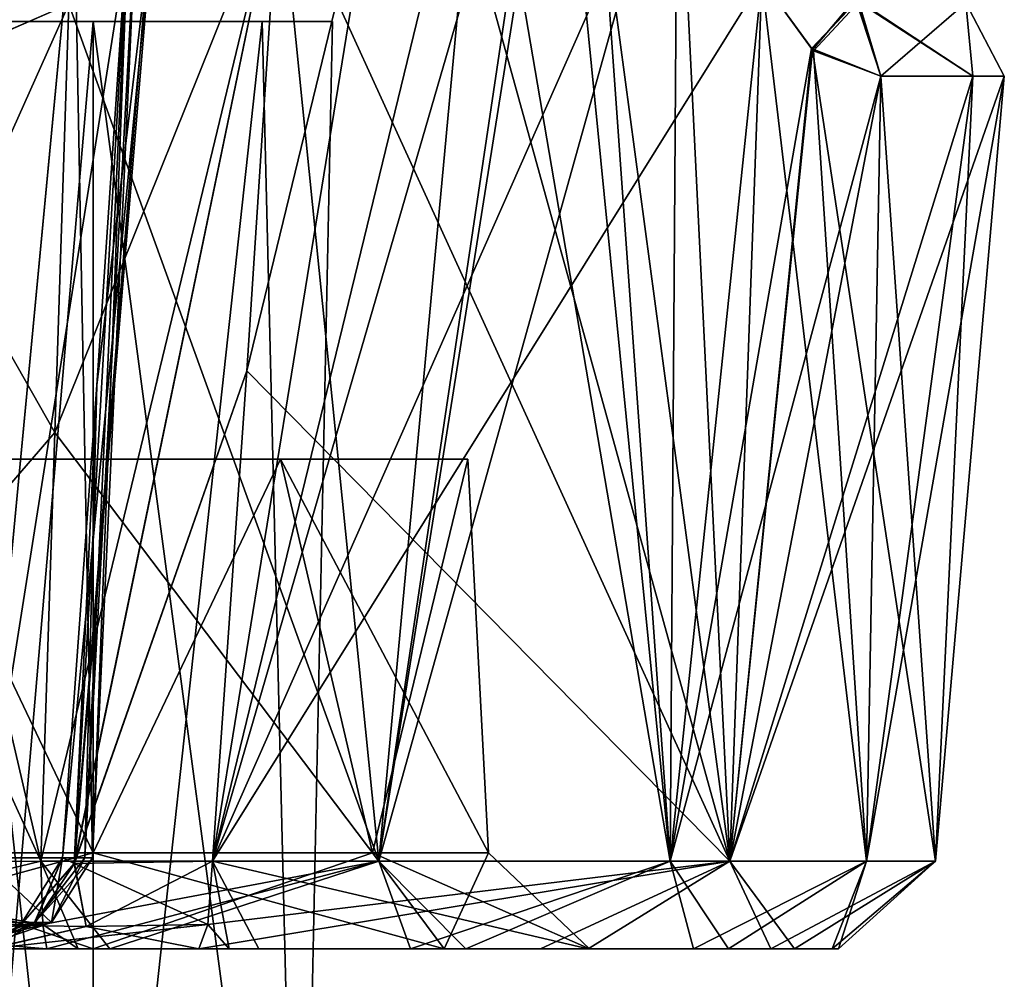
# Model space of a CAD drawing. Header units: inches. Extents: x -9 to 9, y -0.4 to 0.6.
# Tile 93 of 98: x 8.727 to 9.034, y -0.01 to 0.29. Entities that reach past the tile are written whole.
import ezdxf

# ---------------------------------------------------------------- set-up
doc = ezdxf.new("R2010")
doc.units = ezdxf.units.IN
doc.header["$LTSCALE"] = 65.185185
doc.header["$MEASUREMENT"] = 0
for name, color, linetype in [('1', 7, 'CONTINUOUS'), ('1254', 7, 'CONTINUOUS'), ('1267', 7, 'CONTINUOUS'), ('1286', 7, 'CONTINUOUS'), ('1298', 7, 'CONTINUOUS'), ('16', 7, 'CONTINUOUS'), ('17', 7, 'CONTINUOUS'), ('18', 7, 'CONTINUOUS'), ('19', 7, 'CONTINUOUS'), ('2', 7, 'CONTINUOUS'), ('3', 7, 'CONTINUOUS'), ('348', 7, 'CONTINUOUS'), ('349', 7, 'CONTINUOUS'), ('359', 7, 'CONTINUOUS'), ('360', 7, 'CONTINUOUS'), ('392', 7, 'CONTINUOUS'), ('393', 7, 'CONTINUOUS'), ('394', 7, 'CONTINUOUS'), ('396', 7, 'CONTINUOUS'), ('397', 7, 'CONTINUOUS'), ('398', 7, 'CONTINUOUS'), ('4', 7, 'CONTINUOUS'), ('401', 7, 'CONTINUOUS'), ('404', 7, 'CONTINUOUS'), ('415', 7, 'CONTINUOUS'), ('5', 7, 'CONTINUOUS'), ('638', 7, 'CONTINUOUS'), ('653', 7, 'CONTINUOUS'), ('657', 7, 'CONTINUOUS'), ('659', 7, 'CONTINUOUS'), ('75', 7, 'CONTINUOUS'), ('76', 7, 'CONTINUOUS'), ('77', 7, 'CONTINUOUS'), ('78', 7, 'CONTINUOUS'), ('80', 7, 'CONTINUOUS'), ('81', 7, 'CONTINUOUS'), ('82', 7, 'CONTINUOUS'), ('83', 7, 'CONTINUOUS')]:
    doc.layers.add(name, color=color, linetype=linetype)

msp = doc.modelspace()

# ---------------------------------------------------------------- linework, layer by layer
at = {"layer": '1', "color": 253, "linetype": 'Continuous', "true_color": 0xa2afbf}
for points in [[(8.60107, 0, 1.71854), (8.73552, 0, 1.7673), (8.64042, 0, 1.89042), (8.60107, 0, 1.71854)], [(8.73552, 0, -1.7673), (8.60436, 0, -1.72105), (8.64042, 0, -1.89042), (8.73552, 0, -1.7673)], [(8.75, 0, 2.155), (8.71794, 0, 2.27493), (8.64042, 0, 2.10958), (8.75, 0, 2.155)], [(8.64042, 0, 1.89042), (8.73552, 0, 1.7673), (8.75, 0, 1.845), (8.64042, 0, 1.89042)], [(8.75, 0, -1.845), (8.73552, 0, -1.7673), (8.64042, 0, -1.89042), (8.75, 0, -1.845)], [(8.64042, 0, -2.10958), (8.71747, 0, -2.27585), (8.75, 0, -2.155), (8.64042, 0, -2.10958)], [(8.71747, 0, -2.27585), (8.78303, 0, -2.2308), (8.75, 0, -2.155), (8.71747, 0, -2.27585)], [(8.78303, 0, 2.2308), (8.71794, 0, 2.27493), (8.75, 0, 2.155), (8.78303, 0, 2.2308)], [(8.73552, 0, 1.7673), (8.84905, 0, 1.78897), (8.75, 0, 1.845), (8.73552, 0, 1.7673)], [(8.74536, 0, -1.76689), (8.73552, 0, -1.7673), (8.75, 0, -1.845), (8.74536, 0, -1.76689)], [(8.7552, 0, -1.7669), (8.74536, 0, -1.76689), (8.75, 0, -1.845), (8.7552, 0, -1.7669)], [(8.85958, 0, 2.10958), (8.78303, 0, 2.2308), (8.75, 0, 2.155), (8.85958, 0, 2.10958)], [(8.75, 0, 1.845), (8.84905, 0, 1.78897), (8.85958, 0, 1.89042), (8.75, 0, 1.845)], [(8.85958, 0, -1.89042), (8.7552, 0, -1.7669), (8.75, 0, -1.845), (8.85958, 0, -1.89042)], [(8.75, 0, -2.155), (8.78303, 0, -2.2308), (8.85958, 0, -2.10958), (8.75, 0, -2.155)], [(8.86641, 0, -1.79803), (8.7552, 0, -1.7669), (8.85958, 0, -1.89042), (8.86641, 0, -1.79803)], [(8.79244, 0, 2.22926), (8.78303, 0, 2.2308), (8.85958, 0, 2.10958), (8.79244, 0, 2.22926)], [(8.78303, 0, -2.2308), (8.88972, 0, -2.1866), (8.85958, 0, -2.10958), (8.78303, 0, -2.2308)], [(8.80177, 0, 2.22733), (8.79244, 0, 2.22926), (8.85958, 0, 2.10958), (8.80177, 0, 2.22733)], [(8.90458, 0, 2.1745), (8.80177, 0, 2.22733), (8.85958, 0, 2.10958), (8.90458, 0, 2.1745)], [(8.84905, 0, 1.78897), (8.93744, 0, 1.86139), (8.85958, 0, 1.89042), (8.84905, 0, 1.78897)], [(8.905, 0, 2), (8.90458, 0, 2.1745), (8.85958, 0, 2.10958), (8.905, 0, 2)], [(8.93744, 0, 1.86139), (8.905, 0, 2), (8.85958, 0, 1.89042), (8.93744, 0, 1.86139)], [(8.905, 0, -2), (8.86641, 0, -1.79803), (8.85958, 0, -1.89042), (8.905, 0, -2)], [(8.88972, 0, -2.1866), (8.905, 0, -2), (8.85958, 0, -2.10958), (8.88972, 0, -2.1866)], [(8.94835, 0, -1.87752), (8.86641, 0, -1.79803), (8.905, 0, -2), (8.94835, 0, -1.87752)], [(8.88972, 0, -2.1866), (8.96158, 0, -2.09789), (8.905, 0, -2), (8.88972, 0, -2.1866)], [(8.96894, 0, 2.08008), (8.90458, 0, 2.1745), (8.93744, 0, 1.86139), (8.96894, 0, 2.08008)], [(8.93744, 0, 1.86139), (8.90458, 0, 2.1745), (8.905, 0, 2), (8.93744, 0, 1.86139)], [(8.96158, 0, -2.09789), (8.94835, 0, -1.87752), (8.905, 0, -2), (8.96158, 0, -2.09789)], [(8.98077, 0, 1.96676), (8.96894, 0, 2.08008), (8.93744, 0, 1.86139), (8.98077, 0, 1.96676)], [(8.98273, 0, -1.98604), (8.94835, 0, -1.87752), (8.96158, 0, -2.09789), (8.98273, 0, -1.98604)]]:
    msp.add_3dface(points, dxfattribs=at)
at = {"layer": '1254', "color": 253, "linetype": 'Continuous', "true_color": 0xa2afbf}
for points in [[(8.75, -0.195, -1.9253), (8.81469, -0.195, -1.96265), (8.75, 0.28937, -1.9253), (8.75, -0.195, -1.9253)], [(8.75, 0.28937, -1.9253), (8.81469, -0.195, -1.96265), (8.80282, 0.28937, -1.94718), (8.75, 0.28937, -1.9253)], [(8.81469, -0.195, -2.03735), (8.75, -0.195, -2.0747), (8.80282, 0.28937, -2.05282), (8.81469, -0.195, -2.03735)], [(8.80282, 0.28937, -2.05282), (8.75, -0.195, -2.0747), (8.75, 0.28937, -2.0747), (8.80282, 0.28937, -2.05282)], [(8.80282, 0.28937, -1.94718), (8.81469, -0.195, -1.96265), (8.8247, 0.28937, -2), (8.80282, 0.28937, -1.94718)], [(8.8247, 0.28937, -2), (8.81469, -0.195, -2.03735), (8.80282, 0.28937, -2.05282), (8.8247, 0.28937, -2)], [(8.81469, -0.195, -1.96265), (8.81469, -0.195, -2.03735), (8.8247, 0.28937, -2), (8.81469, -0.195, -1.96265)]]:
    msp.add_3dface(points, dxfattribs=at)
at = {"layer": '1267', "color": 253, "linetype": 'Continuous', "true_color": 0xa2afbf}
for points in [[(8.69766, -0.195, -1.9467), (8.75, -0.195, -1.9253), (8.69718, 0.28937, -1.94718), (8.69766, -0.195, -1.9467)], [(8.75, -0.195, -1.9253), (8.75, 0.28937, -1.9253), (8.69718, 0.28937, -1.94718), (8.75, -0.195, -1.9253)], [(8.75, 0.28937, -2.0747), (8.70836, -0.195, -2.06202), (8.69718, 0.28937, -2.05282), (8.75, 0.28937, -2.0747)], [(8.75, 0.28937, -2.0747), (8.75, -0.195, -2.0747), (8.70836, -0.195, -2.06202), (8.75, 0.28937, -2.0747)]]:
    msp.add_3dface(points, dxfattribs=at)
at = {"layer": '1286', "color": 253, "linetype": 'Continuous', "true_color": 0xa2afbf}
for points in [[(8.75, -0.195, 2.0747), (8.81469, -0.195, 2.03735), (8.75, 0.28937, 2.0747), (8.75, -0.195, 2.0747)], [(8.75, 0.28937, 2.0747), (8.81469, -0.195, 2.03735), (8.80282, 0.28937, 2.05282), (8.75, 0.28937, 2.0747)], [(8.81469, -0.195, 1.96265), (8.75, -0.195, 1.9253), (8.80282, 0.28937, 1.94718), (8.81469, -0.195, 1.96265)], [(8.80282, 0.28937, 1.94718), (8.75, -0.195, 1.9253), (8.75, 0.28937, 1.9253), (8.80282, 0.28937, 1.94718)], [(8.80282, 0.28937, 2.05282), (8.81469, -0.195, 2.03735), (8.8247, 0.28937, 2), (8.80282, 0.28937, 2.05282)], [(8.8247, 0.28937, 2), (8.81469, -0.195, 1.96265), (8.80282, 0.28937, 1.94718), (8.8247, 0.28937, 2)], [(8.81469, -0.195, 2.03735), (8.81469, -0.195, 1.96265), (8.8247, 0.28937, 2), (8.81469, -0.195, 2.03735)]]:
    msp.add_3dface(points, dxfattribs=at)
at = {"layer": '1298', "color": 253, "linetype": 'Continuous', "true_color": 0xa2afbf}
for points in [[(8.69766, -0.195, 2.0533), (8.75, -0.195, 2.0747), (8.69718, 0.28937, 2.05282), (8.69766, -0.195, 2.0533)], [(8.75, -0.195, 2.0747), (8.75, 0.28937, 2.0747), (8.69718, 0.28937, 2.05282), (8.75, -0.195, 2.0747)], [(8.75, 0.28937, 1.9253), (8.70836, -0.195, 1.93798), (8.69718, 0.28937, 1.94718), (8.75, 0.28937, 1.9253)], [(8.75, 0.28937, 1.9253), (8.75, -0.195, 1.9253), (8.70836, -0.195, 1.93798), (8.75, 0.28937, 1.9253)]]:
    msp.add_3dface(points, dxfattribs=at)
at = {"layer": '16', "color": 253, "linetype": 'Continuous', "true_color": 0xa2afbf}
for points in [[(8.75, 0, -1.845), (8.64042, 0, -1.89042), (8.75, 0.02996, -1.87657), (8.75, 0, -1.845)], [(8.75, 0.02996, -1.87657), (8.64042, 0, -1.89042), (8.66272, 0.02996, -1.91272), (8.75, 0.02996, -1.87657)], [(8.85958, 0, -1.89042), (8.75, 0, -1.845), (8.83728, 0.02996, -1.91272), (8.85958, 0, -1.89042)], [(8.83728, 0.02996, -1.91272), (8.75, 0, -1.845), (8.75, 0.02996, -1.87657), (8.83728, 0.02996, -1.91272)], [(8.87343, 0.02996, -2), (8.85958, 0, -1.89042), (8.83728, 0.02996, -1.91272), (8.87343, 0.02996, -2)], [(8.905, 0, -2), (8.85958, 0, -1.89042), (8.87343, 0.02996, -2), (8.905, 0, -2)]]:
    msp.add_3dface(points, dxfattribs=at)
at = {"layer": '17', "color": 253, "linetype": 'Continuous', "true_color": 0xa2afbf}
for points in [[(8.64042, 0, -2.10958), (8.75, 0, -2.155), (8.66272, 0.02996, -2.08728), (8.64042, 0, -2.10958)], [(8.66272, 0.02996, -2.08728), (8.75, 0, -2.155), (8.75, 0.02996, -2.12343), (8.66272, 0.02996, -2.08728)], [(8.75, 0, -2.155), (8.85958, 0, -2.10958), (8.75, 0.02996, -2.12343), (8.75, 0, -2.155)], [(8.75, 0.02996, -2.12343), (8.85958, 0, -2.10958), (8.83728, 0.02996, -2.08728), (8.75, 0.02996, -2.12343)], [(8.85958, 0, -2.10958), (8.905, 0, -2), (8.83728, 0.02996, -2.08728), (8.85958, 0, -2.10958)], [(8.905, 0, -2), (8.87343, 0.02996, -2), (8.83728, 0.02996, -2.08728), (8.905, 0, -2)]]:
    msp.add_3dface(points, dxfattribs=at)
at = {"layer": '18', "color": 253, "linetype": 'Continuous', "true_color": 0xa2afbf}
for points in [[(8.66272, 0.02996, -2.08728), (8.75, 0.02996, -2.12343), (8.6915, 0.15279, -2.10132), (8.66272, 0.02996, -2.08728)], [(8.6915, 0.15279, -2.10132), (8.75, 0.02996, -2.12343), (8.8085, 0.15279, -2.10132), (8.6915, 0.15279, -2.10132)], [(8.75, 0.02996, -2.12343), (8.83728, 0.02996, -2.08728), (8.8085, 0.15279, -2.10132), (8.75, 0.02996, -2.12343)], [(8.83728, 0.02996, -2.08728), (8.87343, 0.02996, -2), (8.8085, 0.15279, -2.10132), (8.83728, 0.02996, -2.08728)], [(8.8085, 0.15279, -2.10132), (8.87343, 0.02996, -2), (8.86699, 0.15279, -2), (8.8085, 0.15279, -2.10132)]]:
    msp.add_3dface(points, dxfattribs=at)
at = {"layer": '19', "color": 253, "linetype": 'Continuous', "true_color": 0xa2afbf}
for points in [[(8.75, 0.02996, -1.87657), (8.66272, 0.02996, -1.91272), (8.6915, 0.15279, -1.89868), (8.75, 0.02996, -1.87657)], [(8.8085, 0.15279, -1.89868), (8.75, 0.02996, -1.87657), (8.6915, 0.15279, -1.89868), (8.8085, 0.15279, -1.89868)], [(8.83728, 0.02996, -1.91272), (8.75, 0.02996, -1.87657), (8.8085, 0.15279, -1.89868), (8.83728, 0.02996, -1.91272)], [(8.86699, 0.15279, -2), (8.83728, 0.02996, -1.91272), (8.8085, 0.15279, -1.89868), (8.86699, 0.15279, -2)], [(8.87343, 0.02996, -2), (8.83728, 0.02996, -1.91272), (8.86699, 0.15279, -2), (8.87343, 0.02996, -2)]]:
    msp.add_3dface(points, dxfattribs=at)
at = {"layer": '2', "color": 253, "linetype": 'Continuous', "true_color": 0xa2afbf}
for points in [[(8.75, 0, 2.155), (8.64042, 0, 2.10958), (8.75, 0.02996, 2.12343), (8.75, 0, 2.155)], [(8.75, 0.02996, 2.12343), (8.64042, 0, 2.10958), (8.66272, 0.02996, 2.08728), (8.75, 0.02996, 2.12343)], [(8.85958, 0, 2.10958), (8.75, 0, 2.155), (8.83728, 0.02996, 2.08728), (8.85958, 0, 2.10958)], [(8.83728, 0.02996, 2.08728), (8.75, 0, 2.155), (8.75, 0.02996, 2.12343), (8.83728, 0.02996, 2.08728)], [(8.87343, 0.02996, 2), (8.85958, 0, 2.10958), (8.83728, 0.02996, 2.08728), (8.87343, 0.02996, 2)], [(8.905, 0, 2), (8.85958, 0, 2.10958), (8.87343, 0.02996, 2), (8.905, 0, 2)]]:
    msp.add_3dface(points, dxfattribs=at)
at = {"layer": '3', "color": 253, "linetype": 'Continuous', "true_color": 0xa2afbf}
for points in [[(8.64042, 0, 1.89042), (8.75, 0, 1.845), (8.66272, 0.02996, 1.91272), (8.64042, 0, 1.89042)], [(8.66272, 0.02996, 1.91272), (8.75, 0, 1.845), (8.75, 0.02996, 1.87657), (8.66272, 0.02996, 1.91272)], [(8.75, 0, 1.845), (8.85958, 0, 1.89042), (8.75, 0.02996, 1.87657), (8.75, 0, 1.845)], [(8.75, 0.02996, 1.87657), (8.85958, 0, 1.89042), (8.83728, 0.02996, 1.91272), (8.75, 0.02996, 1.87657)], [(8.85958, 0, 1.89042), (8.905, 0, 2), (8.83728, 0.02996, 1.91272), (8.85958, 0, 1.89042)], [(8.905, 0, 2), (8.87343, 0.02996, 2), (8.83728, 0.02996, 1.91272), (8.905, 0, 2)]]:
    msp.add_3dface(points, dxfattribs=at)
at = {"layer": '348', "color": 253, "linetype": 'Continuous', "true_color": 0xa2afbf}
for points in [[(9.02245, 0.29527, -2.04835), (8.9959, 0.27239, -2.14304), (8.98857, 0.29601, -2.13878), (9.02245, 0.29527, -2.04835)], [(8.9959, 0.27239, -1.85696), (9.02466, 0.27239, -1.92592), (8.98902, 0.29547, -1.86096), (8.9959, 0.27239, -1.85696)], [(8.98902, 0.29547, -1.86096), (9.02466, 0.27239, -1.92592), (9.02245, 0.29527, -1.95165), (8.98902, 0.29547, -1.86096)], [(9.02466, 0.27239, -2.07408), (8.9959, 0.27239, -2.14304), (9.02245, 0.29527, -2.04835), (9.02466, 0.27239, -2.07408)], [(9.02466, 0.27239, -1.92592), (9.03447, 0.27239, -2), (9.02245, 0.29527, -1.95165), (9.02466, 0.27239, -1.92592)], [(9.03447, 0.27239, -2), (9.02466, 0.27239, -2.07408), (9.02245, 0.29527, -2.04835), (9.03447, 0.27239, -2)], [(9.02245, 0.29527, -1.95165), (9.03447, 0.27239, -2), (9.02245, 0.29527, -2.04835), (9.02245, 0.29527, -1.95165)]]:
    msp.add_3dface(points, dxfattribs=at)
at = {"layer": '349', "color": 253, "linetype": 'Continuous', "true_color": 0xa2afbf}
for points in [[(8.93013, 0.02739, -1.80831), (8.90198, 0.42308, -1.74407), (8.89383, 0.3944, -1.74227), (8.93013, 0.02739, -1.80831)], [(8.90198, 0.42308, -1.74407), (8.93013, 0.02739, -1.80831), (8.93241, 0.36116, -1.77168), (8.90198, 0.42308, -1.74407)], [(8.78727, 0.02739, -2.26039), (8.87122, 0.37237, -2.26699), (8.8939, 0.39463, -2.25772), (8.78727, 0.02739, -2.26039)], [(8.93376, 0.3584, -2.22692), (8.78727, 0.02739, -2.26039), (8.8939, 0.39463, -2.25772), (8.93376, 0.3584, -2.22692)], [(8.87121, 0.37237, -1.73301), (8.93013, 0.02739, -1.80831), (8.89383, 0.3944, -1.74227), (8.87121, 0.37237, -1.73301)], [(8.78727, 0.02739, -2.26039), (8.8404, 0.3546, -2.2773), (8.87122, 0.37237, -2.26699), (8.78727, 0.02739, -2.26039)], [(8.80811, 0.33544, -1.71589), (8.83923, 0.02739, -1.75256), (8.87121, 0.37237, -1.73301), (8.80811, 0.33544, -1.71589)], [(8.83923, 0.02739, -1.75256), (8.93013, 0.02739, -1.80831), (8.87121, 0.37237, -1.73301), (8.83923, 0.02739, -1.75256)], [(8.93241, 0.36116, -1.77168), (8.93013, 0.02739, -1.80831), (8.95879, 0.30239, -1.80294), (8.93241, 0.36116, -1.77168)], [(8.95879, 0.30239, -2.19706), (8.78727, 0.02739, -2.26039), (8.93376, 0.3584, -2.22692), (8.95879, 0.30239, -2.19706)], [(8.78727, 0.02739, -2.26039), (8.79805, 0.18039, -2.27222), (8.8404, 0.3546, -2.2773), (8.78727, 0.02739, -2.26039)], [(8.79805, 0.18039, -2.27222), (8.80811, 0.33544, -2.28411), (8.8404, 0.3546, -2.2773), (8.79805, 0.18039, -2.27222)], [(8.74238, 0.29482, -1.71366), (8.83923, 0.02739, -1.75256), (8.80811, 0.33544, -1.71589), (8.74238, 0.29482, -1.71366)], [(8.94874, 0.02739, -2.17232), (8.78727, 0.02739, -2.26039), (8.95879, 0.30239, -2.19706), (8.94874, 0.02739, -2.17232)], [(8.93013, 0.02739, -1.80831), (8.99142, 0.02739, -1.89558), (8.95879, 0.30239, -1.80294), (8.93013, 0.02739, -1.80831)], [(8.97439, 0.28094, -2.17607), (8.94874, 0.02739, -2.17232), (8.95879, 0.30239, -2.19706), (8.97439, 0.28094, -2.17607)], [(8.95879, 0.30239, -1.80294), (8.99142, 0.02739, -1.89558), (8.97494, 0.28031, -1.82472), (8.95879, 0.30239, -1.80294)], [(8.73802, 0.16118, -1.72552), (8.83923, 0.02739, -1.75256), (8.74238, 0.29482, -1.71366), (8.73802, 0.16118, -1.72552)], [(8.9959, 0.27239, -2.14304), (8.94874, 0.02739, -2.17232), (8.97439, 0.28094, -2.17607), (8.9959, 0.27239, -2.14304)], [(8.97494, 0.28031, -1.82472), (8.99142, 0.02739, -1.89558), (8.9959, 0.27239, -1.85696), (8.97494, 0.28031, -1.82472)], [(9.01304, 0.02739, -2), (8.94874, 0.02739, -2.17232), (9.03447, 0.27239, -2), (9.01304, 0.02739, -2)], [(9.03447, 0.27239, -2), (8.94874, 0.02739, -2.17232), (9.02466, 0.27239, -2.07408), (9.03447, 0.27239, -2)], [(9.02466, 0.27239, -2.07408), (8.94874, 0.02739, -2.17232), (8.9959, 0.27239, -2.14304), (9.02466, 0.27239, -2.07408)], [(8.99142, 0.02739, -1.89558), (9.01304, 0.02739, -2), (9.02466, 0.27239, -1.92592), (8.99142, 0.02739, -1.89558)], [(8.9959, 0.27239, -1.85696), (8.99142, 0.02739, -1.89558), (9.02466, 0.27239, -1.92592), (8.9959, 0.27239, -1.85696)], [(9.02466, 0.27239, -1.92592), (9.01304, 0.02739, -2), (9.03447, 0.27239, -2), (9.02466, 0.27239, -1.92592)], [(8.73366, 0.02739, -1.73747), (8.83923, 0.02739, -1.75256), (8.73802, 0.16118, -1.72552), (8.73366, 0.02739, -1.73747)]]:
    msp.add_3dface(points, dxfattribs=at)
at = {"layer": '359', "color": 253, "linetype": 'Continuous', "true_color": 0xa2afbf}
for points in [[(8.73249, 0.31094, -1.7054), (8.72691, 0.31819, -1.68691), (8.67339, 0.2889, -1.67915), (8.73249, 0.31094, -1.7054)], [(8.74238, 0.29482, -1.71366), (8.73249, 0.31094, -1.7054), (8.67339, 0.2889, -1.67915), (8.74238, 0.29482, -1.71366)], [(8.67787, 0.2668, -1.70406), (8.74238, 0.29482, -1.71366), (8.67339, 0.2889, -1.67915), (8.67787, 0.2668, -1.70406)]]:
    msp.add_3dface(points, dxfattribs=at)
at = {"layer": '360', "color": 253, "linetype": 'Continuous', "true_color": 0xa2afbf}
for points in [[(8.74238, 0.29482, -1.71366), (8.67787, 0.2668, -1.70406), (8.73802, 0.16118, -1.72552), (8.74238, 0.29482, -1.71366)], [(8.63257, 0.24881, -1.67626), (8.73366, 0.02739, -1.73747), (8.67787, 0.2668, -1.70406), (8.63257, 0.24881, -1.67626)], [(8.73366, 0.02739, -1.73747), (8.73802, 0.16118, -1.72552), (8.67787, 0.2668, -1.70406), (8.73366, 0.02739, -1.73747)], [(8.6204, 0.02701, -1.69572), (8.73366, 0.02739, -1.73747), (8.63257, 0.24881, -1.67626), (8.6204, 0.02701, -1.69572)]]:
    msp.add_3dface(points, dxfattribs=at)
at = {"layer": '392', "color": 253, "linetype": 'Continuous', "true_color": 0xa2afbf}
for points in [[(8.68138, 0.26825, 1.70536), (8.72691, 0.31819, 1.68691), (8.73249, 0.31094, 1.70539), (8.68138, 0.26825, 1.70536)], [(8.74238, 0.29482, 1.71366), (8.68138, 0.26825, 1.70536), (8.73249, 0.31094, 1.70539), (8.74238, 0.29482, 1.71366)]]:
    msp.add_3dface(points, dxfattribs=at)
at = {"layer": '393', "color": 253, "linetype": 'Continuous', "true_color": 0xa2afbf}
for points in [[(8.74238, 0.29482, 1.71366), (8.73802, 0.16118, 1.72552), (8.62245, 0.02695, 1.69768), (8.74238, 0.29482, 1.71366)], [(8.74238, 0.29482, 1.71366), (8.62245, 0.02695, 1.69768), (8.68138, 0.26825, 1.70536), (8.74238, 0.29482, 1.71366)], [(8.73366, 0.02739, 1.73747), (8.62245, 0.02695, 1.69768), (8.73802, 0.16118, 1.72552), (8.73366, 0.02739, 1.73747)]]:
    msp.add_3dface(points, dxfattribs=at)
at = {"layer": '394', "color": 253, "linetype": 'Continuous', "true_color": 0xa2afbf}
for points in [[(8.83923, 0.02739, 1.75256), (8.90188, 0.42193, 1.74412), (8.93245, 0.36117, 1.77171), (8.83923, 0.02739, 1.75256)], [(8.90188, 0.42193, 1.74412), (8.83923, 0.02739, 1.75256), (8.8939, 0.39463, 1.74228), (8.90188, 0.42193, 1.74412)], [(8.8939, 0.39463, 1.74228), (8.83923, 0.02739, 1.75256), (8.87122, 0.37237, 1.73301), (8.8939, 0.39463, 1.74228)], [(8.85571, 0.3635, 2.27267), (8.94874, 0.02739, 2.17232), (8.90038, 0.38866, 2.25338), (8.85571, 0.3635, 2.27267)], [(8.94874, 0.02739, 2.17232), (8.93247, 0.36103, 2.22826), (8.90038, 0.38866, 2.25338), (8.94874, 0.02739, 2.17232)], [(8.87122, 0.37237, 1.73301), (8.83923, 0.02739, 1.75256), (8.80806, 0.33541, 1.71588), (8.87122, 0.37237, 1.73301)], [(8.80811, 0.33544, 2.28411), (8.94874, 0.02739, 2.17232), (8.85571, 0.3635, 2.27267), (8.80811, 0.33544, 2.28411)], [(8.93013, 0.02739, 1.80831), (8.83923, 0.02739, 1.75256), (8.93245, 0.36117, 1.77171), (8.93013, 0.02739, 1.80831)], [(8.95879, 0.30239, 1.80294), (8.93013, 0.02739, 1.80831), (8.93245, 0.36117, 1.77171), (8.95879, 0.30239, 1.80294)], [(8.93247, 0.36103, 2.22826), (8.94874, 0.02739, 2.17232), (8.95879, 0.30239, 2.19706), (8.93247, 0.36103, 2.22826)], [(8.83923, 0.02739, 1.75256), (8.73366, 0.02739, 1.73747), (8.80806, 0.33541, 1.71588), (8.83923, 0.02739, 1.75256)], [(8.73366, 0.02739, 1.73747), (8.73802, 0.16118, 1.72552), (8.80806, 0.33541, 1.71588), (8.73366, 0.02739, 1.73747)], [(8.73802, 0.16118, 1.72552), (8.74238, 0.29482, 1.71366), (8.80806, 0.33541, 1.71588), (8.73802, 0.16118, 1.72552)], [(8.79805, 0.18038, 2.27222), (8.94874, 0.02739, 2.17232), (8.80811, 0.33544, 2.28411), (8.79805, 0.18038, 2.27222)], [(8.97429, 0.281, 1.82379), (8.93013, 0.02739, 1.80831), (8.95879, 0.30239, 1.80294), (8.97429, 0.281, 1.82379)], [(8.95879, 0.30239, 2.19706), (8.94874, 0.02739, 2.17232), (8.97462, 0.28056, 2.17572), (8.95879, 0.30239, 2.19706)], [(8.9959, 0.27239, 1.85696), (8.93013, 0.02739, 1.80831), (8.97429, 0.281, 1.82379), (8.9959, 0.27239, 1.85696)], [(8.94874, 0.02739, 2.17232), (9.01304, 0.02739, 2), (8.97462, 0.28056, 2.17572), (8.94874, 0.02739, 2.17232)], [(8.97462, 0.28056, 2.17572), (9.01304, 0.02739, 2), (8.9959, 0.27239, 2.14304), (8.97462, 0.28056, 2.17572)], [(8.99142, 0.02739, 1.89558), (8.93013, 0.02739, 1.80831), (8.9959, 0.27239, 1.85696), (8.99142, 0.02739, 1.89558)], [(9.01304, 0.02739, 2), (8.99142, 0.02739, 1.89558), (9.03447, 0.27239, 2), (9.01304, 0.02739, 2)], [(9.03447, 0.27239, 2), (8.99142, 0.02739, 1.89558), (9.02466, 0.27239, 1.92592), (9.03447, 0.27239, 2)], [(9.02466, 0.27239, 1.92592), (8.99142, 0.02739, 1.89558), (8.9959, 0.27239, 1.85696), (9.02466, 0.27239, 1.92592)], [(8.9959, 0.27239, 2.14304), (9.01304, 0.02739, 2), (9.02466, 0.27239, 2.07408), (8.9959, 0.27239, 2.14304)], [(9.02466, 0.27239, 2.07408), (9.01304, 0.02739, 2), (9.03447, 0.27239, 2), (9.02466, 0.27239, 2.07408)], [(8.78728, 0.02739, 2.26038), (8.94874, 0.02739, 2.17232), (8.79805, 0.18038, 2.27222), (8.78728, 0.02739, 2.26038)]]:
    msp.add_3dface(points, dxfattribs=at)
at = {"layer": '396', "color": 253, "linetype": 'Continuous', "true_color": 0xa2afbf}
for points in [[(8.95879, 0.30239, 2.19706), (8.97462, 0.28056, 2.17572), (8.98801, 0.29665, 2.13845), (8.95879, 0.30239, 2.19706)], [(8.97462, 0.28056, 2.17572), (8.9959, 0.27239, 2.14304), (8.98801, 0.29665, 2.13845), (8.97462, 0.28056, 2.17572)]]:
    msp.add_3dface(points, dxfattribs=at)
at = {"layer": '397', "color": 253, "linetype": 'Continuous', "true_color": 0xa2afbf}
for points in [[(8.9959, 0.27239, 2.14304), (9.02466, 0.27239, 2.07408), (8.98801, 0.29665, 2.13845), (8.9959, 0.27239, 2.14304)], [(8.98801, 0.29665, 2.13845), (9.02466, 0.27239, 2.07408), (9.02245, 0.29527, 2.04835), (8.98801, 0.29665, 2.13845)], [(9.02245, 0.29527, 1.95165), (8.9959, 0.27239, 1.85696), (8.98857, 0.29601, 1.86122), (9.02245, 0.29527, 1.95165)], [(9.02466, 0.27239, 1.92592), (8.9959, 0.27239, 1.85696), (9.02245, 0.29527, 1.95165), (9.02466, 0.27239, 1.92592)], [(9.02466, 0.27239, 2.07408), (9.03447, 0.27239, 2), (9.02245, 0.29527, 2.04835), (9.02466, 0.27239, 2.07408)], [(9.03447, 0.27239, 2), (9.02466, 0.27239, 1.92592), (9.02245, 0.29527, 1.95165), (9.03447, 0.27239, 2)], [(9.02245, 0.29527, 2.04835), (9.03447, 0.27239, 2), (9.02245, 0.29527, 1.95165), (9.02245, 0.29527, 2.04835)]]:
    msp.add_3dface(points, dxfattribs=at)
at = {"layer": '398', "color": 253, "linetype": 'Continuous', "true_color": 0xa2afbf}
for points in [[(8.97429, 0.281, 1.82379), (8.95879, 0.30239, 1.80294), (8.98857, 0.29601, 1.86122), (8.97429, 0.281, 1.82379)], [(8.9959, 0.27239, 1.85696), (8.97429, 0.281, 1.82379), (8.98857, 0.29601, 1.86122), (8.9959, 0.27239, 1.85696)]]:
    msp.add_3dface(points, dxfattribs=at)
at = {"layer": '4', "color": 253, "linetype": 'Continuous', "true_color": 0xa2afbf}
for points in [[(8.66272, 0.02996, 1.91272), (8.75, 0.02996, 1.87657), (8.6915, 0.15279, 1.89868), (8.66272, 0.02996, 1.91272)], [(8.6915, 0.15279, 1.89868), (8.75, 0.02996, 1.87657), (8.8085, 0.15279, 1.89868), (8.6915, 0.15279, 1.89868)], [(8.75, 0.02996, 1.87657), (8.83728, 0.02996, 1.91272), (8.8085, 0.15279, 1.89868), (8.75, 0.02996, 1.87657)], [(8.83728, 0.02996, 1.91272), (8.87343, 0.02996, 2), (8.8085, 0.15279, 1.89868), (8.83728, 0.02996, 1.91272)], [(8.8085, 0.15279, 1.89868), (8.87343, 0.02996, 2), (8.86699, 0.15279, 2), (8.8085, 0.15279, 1.89868)]]:
    msp.add_3dface(points, dxfattribs=at)
at = {"layer": '401', "color": 253, "linetype": 'Continuous', "true_color": 0xa2afbf}
for points in [[(8.8689, 0.39574, 1.70891), (8.79953, 0.35886, 1.68972), (8.60111, 0.26092, 1.57214), (8.8689, 0.39574, 1.70891)], [(8.60818, 0.39574, 0.4823), (8.8689, 0.39574, 1.70891), (8.60111, 0.26092, 1.57214), (8.60818, 0.39574, 0.4823)], [(8.60111, 0.26092, 1.57214), (8.79953, 0.35886, 1.68972), (8.63434, 0.26988, 1.65387), (8.60111, 0.26092, 1.57214)], [(8.63434, 0.26988, 1.65387), (8.79953, 0.35886, 1.68972), (8.67665, 0.29059, 1.68037), (8.63434, 0.26988, 1.65387)]]:
    msp.add_3dface(points, dxfattribs=at)
at = {"layer": '404', "color": 253, "linetype": 'Continuous', "true_color": 0xa2afbf}
for points in [[(8.7441, 0.02664, 2.28925), (8.79805, 0.18038, 2.27222), (8.80811, 0.33544, 2.28411), (8.7441, 0.02664, 2.28925)], [(8.7441, 0.02664, 2.28925), (8.80811, 0.33544, 2.28411), (8.76849, 0.32595, 2.31065), (8.7441, 0.02664, 2.28925)], [(8.7613, 0.32531, 2.35626), (8.7441, 0.02664, 2.28925), (8.76849, 0.32595, 2.31065), (8.7613, 0.32531, 2.35626)], [(8.75117, 0.17595, 2.34912), (8.7441, 0.02664, 2.28925), (8.7613, 0.32531, 2.35626), (8.75117, 0.17595, 2.34912)], [(8.7441, 0.02664, 2.28925), (8.78728, 0.02739, 2.26038), (8.79805, 0.18038, 2.27222), (8.7441, 0.02664, 2.28925)], [(8.7405, 0.02843, 2.34234), (8.7441, 0.02664, 2.28925), (8.75117, 0.17595, 2.34912), (8.7405, 0.02843, 2.34234)]]:
    msp.add_3dface(points, dxfattribs=at)
at = {"layer": '415', "color": 253, "linetype": 'Continuous', "true_color": 0xa2afbf}
for points in [[(8.74979, 0.02843, 2.38993), (8.76407, 0.33533, 2.41259), (8.74413, 0.32934, 2.46503), (8.74979, 0.02843, 2.38993)], [(8.74979, 0.02843, 2.38993), (8.74745, 0.02843, 2.36569), (8.76407, 0.33533, 2.41259), (8.74979, 0.02843, 2.38993)], [(8.74745, 0.02843, 2.36569), (8.7613, 0.32531, 2.35626), (8.76407, 0.33533, 2.41259), (8.74745, 0.02843, 2.36569)], [(8.71547, 0.02843, 2.47656), (8.74413, 0.32934, 2.46503), (8.70188, 0.30667, 2.50709), (8.71547, 0.02843, 2.47656)], [(8.71547, 0.02843, 2.47656), (8.74979, 0.02843, 2.38993), (8.74413, 0.32934, 2.46503), (8.71547, 0.02843, 2.47656)], [(8.74745, 0.02843, 2.36569), (8.75117, 0.17595, 2.34912), (8.7613, 0.32531, 2.35626), (8.74745, 0.02843, 2.36569)], [(8.74745, 0.02843, 2.36569), (8.7405, 0.02843, 2.34234), (8.75117, 0.17595, 2.34912), (8.74745, 0.02843, 2.36569)]]:
    msp.add_3dface(points, dxfattribs=at)
at = {"layer": '5', "color": 253, "linetype": 'Continuous', "true_color": 0xa2afbf}
for points in [[(8.75, 0.02996, 2.12343), (8.66272, 0.02996, 2.08728), (8.6915, 0.15279, 2.10132), (8.75, 0.02996, 2.12343)], [(8.8085, 0.15279, 2.10132), (8.75, 0.02996, 2.12343), (8.6915, 0.15279, 2.10132), (8.8085, 0.15279, 2.10132)], [(8.83728, 0.02996, 2.08728), (8.75, 0.02996, 2.12343), (8.8085, 0.15279, 2.10132), (8.83728, 0.02996, 2.08728)], [(8.86699, 0.15279, 2), (8.83728, 0.02996, 2.08728), (8.8085, 0.15279, 2.10132), (8.86699, 0.15279, 2)], [(8.87343, 0.02996, 2), (8.83728, 0.02996, 2.08728), (8.86699, 0.15279, 2), (8.87343, 0.02996, 2)]]:
    msp.add_3dface(points, dxfattribs=at)
at = {"layer": '638', "color": 253, "linetype": 'Continuous', "true_color": 0xa2afbf}
for points in [[(8.97439, 0.28094, -2.17607), (8.95879, 0.30239, -2.19706), (8.98857, 0.29601, -2.13878), (8.97439, 0.28094, -2.17607)], [(8.9959, 0.27239, -2.14304), (8.97439, 0.28094, -2.17607), (8.98857, 0.29601, -2.13878), (8.9959, 0.27239, -2.14304)]]:
    msp.add_3dface(points, dxfattribs=at)
at = {"layer": '653', "color": 253, "linetype": 'Continuous', "true_color": 0xa2afbf}
for points in [[(8.74979, 0.02843, -2.38993), (8.71547, 0.02843, -2.47656), (8.76405, 0.33534, -2.4127), (8.74979, 0.02843, -2.38993)], [(8.71547, 0.02843, -2.47656), (8.74406, 0.32932, -2.46513), (8.76405, 0.33534, -2.4127), (8.71547, 0.02843, -2.47656)], [(8.74979, 0.02843, -2.38993), (8.76405, 0.33534, -2.4127), (8.7613, 0.32531, -2.35627), (8.74979, 0.02843, -2.38993)], [(8.71547, 0.02843, -2.47656), (8.70184, 0.30663, -2.50712), (8.74406, 0.32932, -2.46513), (8.71547, 0.02843, -2.47656)], [(8.74745, 0.02843, -2.36569), (8.74979, 0.02843, -2.38993), (8.7613, 0.32531, -2.35627), (8.74745, 0.02843, -2.36569)], [(8.74745, 0.02843, -2.36569), (8.7613, 0.32531, -2.35627), (8.75117, 0.17595, -2.34912), (8.74745, 0.02843, -2.36569)], [(8.7405, 0.02843, -2.34234), (8.74745, 0.02843, -2.36569), (8.75117, 0.17595, -2.34912), (8.7405, 0.02843, -2.34234)]]:
    msp.add_3dface(points, dxfattribs=at)
at = {"layer": '657', "color": 253, "linetype": 'Continuous', "true_color": 0xa2afbf}
for points in [[(8.80811, 0.33544, -2.28411), (8.74416, 0.0266, -2.28913), (8.76922, 0.32614, -2.30953), (8.80811, 0.33544, -2.28411)], [(8.74416, 0.0266, -2.28913), (8.80811, 0.33544, -2.28411), (8.79805, 0.18039, -2.27222), (8.74416, 0.0266, -2.28913)], [(8.74416, 0.0266, -2.28913), (8.7405, 0.02843, -2.34234), (8.76922, 0.32614, -2.30953), (8.74416, 0.0266, -2.28913)], [(8.7405, 0.02843, -2.34234), (8.75117, 0.17595, -2.34912), (8.76922, 0.32614, -2.30953), (8.7405, 0.02843, -2.34234)], [(8.75117, 0.17595, -2.34912), (8.7613, 0.32531, -2.35627), (8.76922, 0.32614, -2.30953), (8.75117, 0.17595, -2.34912)], [(8.78727, 0.02739, -2.26039), (8.74416, 0.0266, -2.28913), (8.79805, 0.18039, -2.27222), (8.78727, 0.02739, -2.26039)]]:
    msp.add_3dface(points, dxfattribs=at)
at = {"layer": '659', "color": 253, "linetype": 'Continuous', "true_color": 0xa2afbf}
for points in [[(8.95879, 0.30239, -1.80294), (8.97494, 0.28031, -1.82472), (8.98902, 0.29547, -1.86096), (8.95879, 0.30239, -1.80294)], [(8.97494, 0.28031, -1.82472), (8.9959, 0.27239, -1.85696), (8.98902, 0.29547, -1.86096), (8.97494, 0.28031, -1.82472)]]:
    msp.add_3dface(points, dxfattribs=at)
at = {"layer": '75', "color": 253, "linetype": 'Continuous', "true_color": 0xa2afbf}
for points in [[(8.73697, 0.00824, -2.41845), (8.69821, 0.00824, -2.48005), (8.71547, 0.02843, -2.47656), (8.73697, 0.00824, -2.41845)], [(8.74979, 0.02843, -2.38993), (8.73697, 0.00824, -2.41845), (8.71547, 0.02843, -2.47656), (8.74979, 0.02843, -2.38993)], [(8.73697, 0.00824, -2.41845), (8.7405, 0.02843, -2.34234), (8.73189, 0.00825, -2.34583), (8.73697, 0.00824, -2.41845)], [(8.7405, 0.02843, -2.34234), (8.73697, 0.00824, -2.41845), (8.74745, 0.02843, -2.36569), (8.7405, 0.02843, -2.34234)], [(8.74745, 0.02843, -2.36569), (8.73697, 0.00824, -2.41845), (8.74979, 0.02843, -2.38993), (8.74745, 0.02843, -2.36569)], [(8.73697, 0.00824, -2.41845), (8.70497, 0, -2.44132), (8.69821, 0.00824, -2.48005), (8.73697, 0.00824, -2.41845)], [(8.71274, 0, -2.3536), (8.70497, 0, -2.44132), (8.73189, 0.00825, -2.34583), (8.71274, 0, -2.3536)], [(8.73189, 0.00825, -2.34583), (8.70497, 0, -2.44132), (8.73697, 0.00824, -2.41845), (8.73189, 0.00825, -2.34583)]]:
    msp.add_3dface(points, dxfattribs=at)
at = {"layer": '76', "color": 253, "linetype": 'Continuous', "true_color": 0xa2afbf}
for points in [[(8.73189, 0.00825, -2.34583), (8.7405, 0.02843, -2.34234), (8.74416, 0.0266, -2.28913), (8.73189, 0.00825, -2.34583)], [(8.72727, 0.00725, -2.30449), (8.73189, 0.00825, -2.34583), (8.74416, 0.0266, -2.28913), (8.72727, 0.00725, -2.30449)], [(8.74779, 0.00699, -2.26796), (8.72727, 0.00725, -2.30449), (8.74416, 0.0266, -2.28913), (8.74779, 0.00699, -2.26796)], [(8.78727, 0.02739, -2.26039), (8.74779, 0.00699, -2.26796), (8.74416, 0.0266, -2.28913), (8.78727, 0.02739, -2.26039)], [(8.78585, 0.00754, -2.25049), (8.74779, 0.00699, -2.26796), (8.78727, 0.02739, -2.26039), (8.78585, 0.00754, -2.25049)], [(8.71274, 0, -2.3536), (8.73189, 0.00825, -2.34583), (8.72727, 0.00725, -2.30449), (8.71274, 0, -2.3536)], [(8.71747, 0, -2.27585), (8.71274, 0, -2.3536), (8.72727, 0.00725, -2.30449), (8.71747, 0, -2.27585)], [(8.78303, 0, -2.2308), (8.71747, 0, -2.27585), (8.78585, 0.00754, -2.25049), (8.78303, 0, -2.2308)], [(8.78585, 0.00754, -2.25049), (8.71747, 0, -2.27585), (8.74779, 0.00699, -2.26796), (8.78585, 0.00754, -2.25049)], [(8.74779, 0.00699, -2.26796), (8.71747, 0, -2.27585), (8.72727, 0.00725, -2.30449), (8.74779, 0.00699, -2.26796)]]:
    msp.add_3dface(points, dxfattribs=at)
at = {"layer": '77', "color": 253, "linetype": 'Continuous', "true_color": 0xa2afbf}
for points in [[(8.74536, 0, -1.76689), (8.7552, 0, -1.7669), (8.73366, 0.02739, -1.73747), (8.74536, 0, -1.76689)], [(8.73428, 0.00757, -1.74742), (8.74536, 0, -1.76689), (8.73366, 0.02739, -1.73747), (8.73428, 0.00757, -1.74742)], [(8.73366, 0.02739, -1.73747), (8.7552, 0, -1.7669), (8.83923, 0.02739, -1.75256), (8.73366, 0.02739, -1.73747)], [(8.7552, 0, -1.7669), (8.86641, 0, -1.79803), (8.83923, 0.02739, -1.75256), (8.7552, 0, -1.7669)], [(8.88972, 0, -2.1866), (8.78303, 0, -2.2308), (8.94874, 0.02739, -2.17232), (8.88972, 0, -2.1866)], [(8.78303, 0, -2.2308), (8.78585, 0.00754, -2.25049), (8.94874, 0.02739, -2.17232), (8.78303, 0, -2.2308)], [(8.78585, 0.00754, -2.25049), (8.78727, 0.02739, -2.26039), (8.94874, 0.02739, -2.17232), (8.78585, 0.00754, -2.25049)], [(8.83923, 0.02739, -1.75256), (8.86641, 0, -1.79803), (8.93013, 0.02739, -1.80831), (8.83923, 0.02739, -1.75256)], [(8.86641, 0, -1.79803), (8.94835, 0, -1.87752), (8.93013, 0.02739, -1.80831), (8.86641, 0, -1.79803)], [(8.96158, 0, -2.09789), (8.88972, 0, -2.1866), (8.94874, 0.02739, -2.17232), (8.96158, 0, -2.09789)], [(8.93013, 0.02739, -1.80831), (8.94835, 0, -1.87752), (8.99142, 0.02739, -1.89558), (8.93013, 0.02739, -1.80831)], [(8.94835, 0, -1.87752), (8.98273, 0, -1.98604), (8.99142, 0.02739, -1.89558), (8.94835, 0, -1.87752)], [(9.01304, 0.02739, -2), (8.96158, 0, -2.09789), (8.94874, 0.02739, -2.17232), (9.01304, 0.02739, -2)], [(8.98273, 0, -1.98604), (8.96158, 0, -2.09789), (9.01304, 0.02739, -2), (8.98273, 0, -1.98604)], [(8.99142, 0.02739, -1.89558), (8.98273, 0, -1.98604), (9.01304, 0.02739, -2), (8.99142, 0.02739, -1.89558)], [(8.73552, 0, -1.7673), (8.74536, 0, -1.76689), (8.73428, 0.00757, -1.74742), (8.73552, 0, -1.7673)]]:
    msp.add_3dface(points, dxfattribs=at)
at = {"layer": '78', "color": 253, "linetype": 'Continuous', "true_color": 0xa2afbf}
for points in [[(8.73428, 0.00757, -1.74742), (8.73366, 0.02739, -1.73747), (8.6204, 0.02701, -1.69572), (8.73428, 0.00757, -1.74742)], [(8.65004, 0.00719, -1.72984), (8.73428, 0.00757, -1.74742), (8.6204, 0.02701, -1.69572), (8.65004, 0.00719, -1.72984)], [(8.60436, 0, -1.72105), (8.73552, 0, -1.7673), (8.65004, 0.00719, -1.72984), (8.60436, 0, -1.72105)], [(8.73552, 0, -1.7673), (8.73428, 0.00757, -1.74742), (8.65004, 0.00719, -1.72984), (8.73552, 0, -1.7673)]]:
    msp.add_3dface(points, dxfattribs=at)
at = {"layer": '80', "color": 253, "linetype": 'Continuous', "true_color": 0xa2afbf}
for points in [[(8.73366, 0.02739, 1.73747), (8.65008, 0.00719, 1.72986), (8.62245, 0.02695, 1.69768), (8.73366, 0.02739, 1.73747)], [(8.73429, 0.00754, 1.74745), (8.65008, 0.00719, 1.72986), (8.73366, 0.02739, 1.73747), (8.73429, 0.00754, 1.74745)], [(8.73552, 0, 1.7673), (8.60107, 0, 1.71854), (8.73429, 0.00754, 1.74745), (8.73552, 0, 1.7673)], [(8.73429, 0.00754, 1.74745), (8.60107, 0, 1.71854), (8.65008, 0.00719, 1.72986), (8.73429, 0.00754, 1.74745)]]:
    msp.add_3dface(points, dxfattribs=at)
at = {"layer": '81', "color": 253, "linetype": 'Continuous', "true_color": 0xa2afbf}
for points in [[(8.73429, 0.00754, 1.74745), (8.73366, 0.02739, 1.73747), (8.83923, 0.02739, 1.75256), (8.73429, 0.00754, 1.74745)], [(8.73552, 0, 1.7673), (8.73429, 0.00754, 1.74745), (8.83923, 0.02739, 1.75256), (8.73552, 0, 1.7673)], [(8.84905, 0, 1.78897), (8.73552, 0, 1.7673), (8.83923, 0.02739, 1.75256), (8.84905, 0, 1.78897)], [(8.78586, 0.00757, 2.25052), (8.79244, 0, 2.22926), (8.78728, 0.02739, 2.26038), (8.78586, 0.00757, 2.25052)], [(8.79244, 0, 2.22926), (8.80177, 0, 2.22733), (8.78728, 0.02739, 2.26038), (8.79244, 0, 2.22926)], [(8.80177, 0, 2.22733), (8.90458, 0, 2.1745), (8.78728, 0.02739, 2.26038), (8.80177, 0, 2.22733)], [(8.78728, 0.02739, 2.26038), (8.90458, 0, 2.1745), (8.94874, 0.02739, 2.17232), (8.78728, 0.02739, 2.26038)], [(8.93013, 0.02739, 1.80831), (8.84905, 0, 1.78897), (8.83923, 0.02739, 1.75256), (8.93013, 0.02739, 1.80831)], [(8.93744, 0, 1.86139), (8.84905, 0, 1.78897), (8.93013, 0.02739, 1.80831), (8.93744, 0, 1.86139)], [(8.90458, 0, 2.1745), (8.96894, 0, 2.08008), (8.94874, 0.02739, 2.17232), (8.90458, 0, 2.1745)], [(8.99142, 0.02739, 1.89558), (8.93744, 0, 1.86139), (8.93013, 0.02739, 1.80831), (8.99142, 0.02739, 1.89558)], [(8.98077, 0, 1.96676), (8.93744, 0, 1.86139), (8.99142, 0.02739, 1.89558), (8.98077, 0, 1.96676)], [(8.94874, 0.02739, 2.17232), (8.96894, 0, 2.08008), (9.01304, 0.02739, 2), (8.94874, 0.02739, 2.17232)], [(8.96894, 0, 2.08008), (8.98077, 0, 1.96676), (9.01304, 0.02739, 2), (8.96894, 0, 2.08008)], [(9.01304, 0.02739, 2), (8.98077, 0, 1.96676), (8.99142, 0.02739, 1.89558), (9.01304, 0.02739, 2)], [(8.78303, 0, 2.2308), (8.79244, 0, 2.22926), (8.78586, 0.00757, 2.25052), (8.78303, 0, 2.2308)]]:
    msp.add_3dface(points, dxfattribs=at)
at = {"layer": '82', "color": 253, "linetype": 'Continuous', "true_color": 0xa2afbf}
for points in [[(8.7316, 0.00796, 2.34595), (8.72727, 0.00726, 2.30451), (8.7405, 0.02843, 2.34234), (8.7316, 0.00796, 2.34595)], [(8.7405, 0.02843, 2.34234), (8.72727, 0.00726, 2.30451), (8.7441, 0.02664, 2.28925), (8.7405, 0.02843, 2.34234)], [(8.72727, 0.00726, 2.30451), (8.74779, 0.007, 2.26796), (8.7441, 0.02664, 2.28925), (8.72727, 0.00726, 2.30451)], [(8.78586, 0.00757, 2.25052), (8.78728, 0.02739, 2.26038), (8.7441, 0.02664, 2.28925), (8.78586, 0.00757, 2.25052)], [(8.74779, 0.007, 2.26796), (8.78586, 0.00757, 2.25052), (8.7441, 0.02664, 2.28925), (8.74779, 0.007, 2.26796)], [(8.71274, 0, 2.35361), (8.71794, 0, 2.27493), (8.7316, 0.00796, 2.34595), (8.71274, 0, 2.35361)], [(8.7316, 0.00796, 2.34595), (8.71794, 0, 2.27493), (8.72727, 0.00726, 2.30451), (8.7316, 0.00796, 2.34595)], [(8.72727, 0.00726, 2.30451), (8.71794, 0, 2.27493), (8.74779, 0.007, 2.26796), (8.72727, 0.00726, 2.30451)], [(8.71794, 0, 2.27493), (8.78303, 0, 2.2308), (8.74779, 0.007, 2.26796), (8.71794, 0, 2.27493)], [(8.78303, 0, 2.2308), (8.78586, 0.00757, 2.25052), (8.74779, 0.007, 2.26796), (8.78303, 0, 2.2308)]]:
    msp.add_3dface(points, dxfattribs=at)
at = {"layer": '83', "color": 253, "linetype": 'Continuous', "true_color": 0xa2afbf}
for points in [[(8.69821, 0.00825, 2.48006), (8.73697, 0.00824, 2.41845), (8.71547, 0.02843, 2.47656), (8.69821, 0.00825, 2.48006)], [(8.71547, 0.02843, 2.47656), (8.73697, 0.00824, 2.41845), (8.74979, 0.02843, 2.38993), (8.71547, 0.02843, 2.47656)], [(8.7316, 0.00796, 2.34595), (8.7405, 0.02843, 2.34234), (8.74745, 0.02843, 2.36569), (8.7316, 0.00796, 2.34595)], [(8.73697, 0.00824, 2.41845), (8.7316, 0.00796, 2.34595), (8.74979, 0.02843, 2.38993), (8.73697, 0.00824, 2.41845)], [(8.74979, 0.02843, 2.38993), (8.7316, 0.00796, 2.34595), (8.74745, 0.02843, 2.36569), (8.74979, 0.02843, 2.38993)], [(8.69821, 0.00825, 2.48006), (8.70498, 0, 2.44131), (8.73697, 0.00824, 2.41845), (8.69821, 0.00825, 2.48006)], [(8.70498, 0, 2.44131), (8.71274, 0, 2.35361), (8.73697, 0.00824, 2.41845), (8.70498, 0, 2.44131)], [(8.71274, 0, 2.35361), (8.7316, 0.00796, 2.34595), (8.73697, 0.00824, 2.41845), (8.71274, 0, 2.35361)]]:
    msp.add_3dface(points, dxfattribs=at)

doc.saveas('drawing.dxf')
